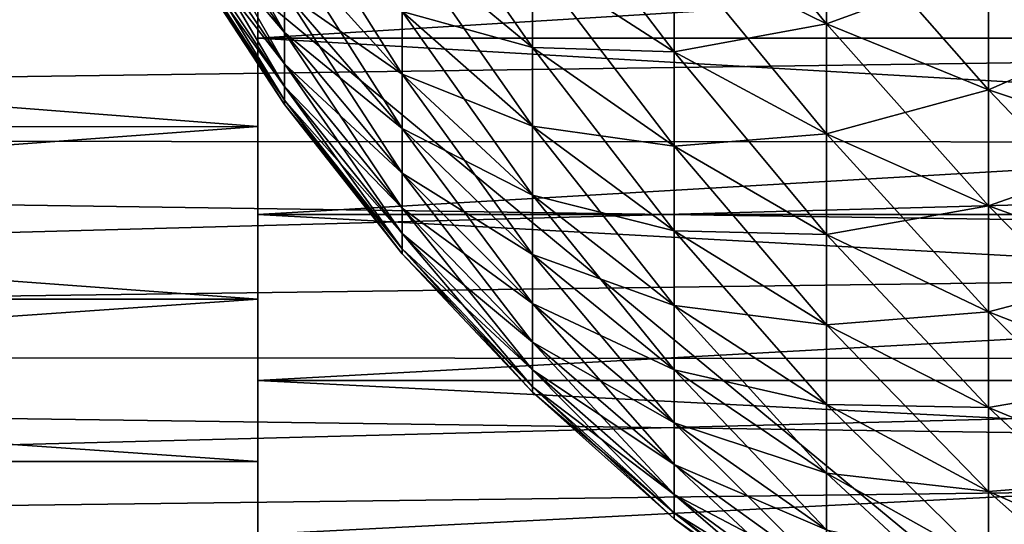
# Model space of a CAD drawing. Header units: metres. Extents: x -13 to 104, y -17 to 17.
# Tile 95 of 235: x 50.27 to 53.69, y -5.83 to -4.09. Entities that reach past the tile are written whole.
import ezdxf

# ---------------------------------------------------------------- set-up
doc = ezdxf.new("R2010")
doc.units = ezdxf.units.M
doc.layers.add('solid_508351', color=7, linetype='CONTINUOUS')

msp = doc.modelspace()

# ---------------------------------------------------------------- linework, layer by layer
at = {"layer": 'solid_508351'}
for points in [[(37.213074, 7.476887, 19.17585), (53.885139, -6.304641, 20.928156), (53.885403, 0, 20.928183)], [(37.213074, -7.476887, 19.175852), (53.885139, -6.304641, 20.928156), (37.213074, 7.476887, 19.17585)], [(40.470669, -7.284587, 14.490697), (40.470669, 7.284587, 14.490697), (54.407833, 6.304637, 15.955552)], [(40.470669, -7.284587, 14.490697), (54.407833, 6.304637, 15.955552), (54.408039, 0, 15.955573)], [(54.408039, 0, 15.955573), (54.407833, -6.304637, 15.955552), (40.470669, -7.284587, 14.490697)], [(52.542332, -3.457359, -4.674658), (53.070404, -3.691059, -4.990641), (53.070404, -4.100997, -4.659638)], [(52.542332, -3.841342, -4.364613), (52.542332, -3.457359, -4.674658), (53.070404, -4.100997, -4.659638)], [(50.831291, -3.489641, -1.577417), (51.191929, -3.991448, -1.804248), (51.191929, -4.13008, -1.45925)], [(50.831291, -3.610844, -1.275792), (50.831291, -3.489641, -1.577417), (51.191929, -4.13008, -1.45925)], [(51.099998, -3.507723, 7.522349), (51.099998, -4.456629, 7.237975), (51.099998, -3.826822, 7.589816)], [(51.099998, -3.507723, 7.522349), (51.099998, -4.149905, 7.188055), (51.099998, -4.456629, 7.237975)], [(51.099998, -3.507723, -7.522349), (51.099998, -3.826822, -7.589816), (51.099998, -4.456629, -7.237975)], [(51.099998, -4.149905, -7.188055), (51.099998, -3.507723, -7.522349), (51.099998, -4.456629, -7.237975)], [(61.599998, -3.507785, -7.52233), (51.099998, -3.507723, -7.522349), (51.099998, -4.149905, -7.188055)], [(61.599998, -4.149974, 7.188026), (51.099998, -4.149905, 7.188055), (51.099998, -3.507723, 7.522349)], [(61.599998, -3.507785, 7.52233), (61.599998, -4.149974, 7.188026), (51.099998, -3.507723, 7.522349)], [(61.599998, -4.149974, -7.188026), (61.599998, -3.507785, -7.52233), (51.099998, -4.149905, -7.188055)], [(51.599464, -3.535594, -3.388592), (52.050758, -3.881572, -3.720186), (52.050758, -4.183083, -3.377603)], [(51.599464, -3.81023, -3.076546), (51.599464, -3.535594, -3.388592), (52.050758, -4.183083, -3.377603)], [(52.050758, -3.552095, -4.035964), (52.542332, -3.841342, -4.364613), (52.542332, -4.197649, -4.02312)], [(52.050758, -3.881572, -3.720186), (52.050758, -3.552095, -4.035964), (52.542332, -4.197649, -4.02312)], [(50.831291, -3.610844, -1.275792), (51.191929, -4.13008, -1.45925), (51.191929, -4.238955, -1.103738)], [(50.831291, -3.706031, -0.964975), (50.831291, -3.610844, -1.275792), (51.191929, -4.238955, -1.103738)], [(50.831291, -3.610844, 1.275792), (51.191929, -4.13008, 1.45925), (51.191929, -3.991448, 1.804248)], [(50.831291, -3.610844, 1.275792), (50.831291, -3.706031, 0.964975), (51.191929, -4.13008, 1.45925)], [(51.191929, -3.629116, -2.452854), (51.599464, -4.057413, -2.742332), (51.599464, -4.275362, -2.388361)], [(51.191929, -3.824058, -2.136247), (51.191929, -3.629116, -2.452854), (51.599464, -4.275362, -2.388361)], [(50.831291, -3.706031, -0.964975), (51.191929, -4.238955, -1.103738), (51.191929, -4.317287, -0.740273)], [(50.831291, -3.774516, -0.647206), (50.831291, -3.706031, -0.964975), (51.191929, -4.317287, -0.740273)], [(50.831291, -3.706031, 0.964975), (51.191929, -4.238955, 1.103738), (51.191929, -4.13008, 1.45925)], [(50.831291, -3.706031, 0.964975), (50.831291, -3.774516, 0.647206), (51.191929, -4.238955, 1.103738)], [(52.542332, -3.841342, 4.364613), (53.070404, -4.100997, 4.659638), (53.070404, -3.691059, 4.990641)], [(53.070404, -3.691059, -4.990641), (53.630905, -3.896325, -5.268179), (53.630905, -4.329061, -4.918769)], [(53.070404, -4.100997, -4.659638), (53.070404, -3.691059, -4.990641), (53.630905, -4.329061, -4.918769)], [(53.070404, -3.691059, 4.990641), (53.070404, -4.100997, 4.659638), (53.630905, -3.896325, 5.268179)], [(61.599998, -4.126235, -9.655267), (34.599998, -4.501287, -9.486218), (34.599998, -3.723517, -9.817597)], [(61.599998, -3.733035, -9.813993), (61.599998, -4.126235, -9.655267), (34.599998, -3.723517, -9.817597)], [(61.599998, -3.733035, 9.813993), (34.599998, -3.723517, 9.817597), (34.599998, -4.501287, 9.486218)], [(61.599998, -4.126235, 9.655267), (61.599998, -3.733035, 9.813993), (34.599998, -4.501287, 9.486218)], [(50.831291, -3.774516, -0.647206), (51.191929, -4.317287, -0.740273), (51.191929, -4.364513, -0.371475)], [(50.831291, -3.815805, -0.324773), (50.831291, -3.774516, -0.647206), (51.191929, -4.364513, -0.371475)], [(50.831291, -3.774516, 0.647206), (51.191929, -4.317287, 0.740273), (51.191929, -4.238955, 1.103738)], [(50.831291, -3.774516, 0.647206), (50.831291, -3.815805, 0.324773), (51.191929, -4.317287, 0.740273)], [(50.831291, -3.815805, -0.324773), (51.191929, -4.364513, -0.371475), (51.191929, -4.380293)], [(50.831291, -3.829601), (50.831291, -3.815805, -0.324773), (51.191929, -4.380293)], [(50.831291, -3.815805, 0.324773), (50.831291, -3.829601), (51.191929, -4.364513, 0.371475)], [(50.831291, -3.815805, 0.324773), (51.191929, -4.364513, 0.371475), (51.191929, -4.317287, 0.740273)], [(51.599464, -3.81023, -3.076546), (52.050758, -4.183083, -3.377603), (52.050758, -4.454454, -3.010685)], [(51.599464, -4.057413, -2.742332), (51.599464, -3.81023, -3.076546), (52.050758, -4.454454, -3.010685)], [(51.599464, -3.81023, 3.076546), (52.050758, -4.183083, 3.377603), (52.050758, -3.881572, 3.720186)], [(51.599464, -3.81023, 3.076546), (51.599464, -4.057413, 2.742332), (52.050758, -4.183083, 3.377603)], [(51.099998, -4.456629, 7.237975), (43, -4.456681, 7.237943), (43, -3.826819, 7.589816)], [(51.099998, -3.826822, 7.589816), (51.099998, -4.456629, 7.237975), (43, -3.826819, 7.589816)], [(51.099998, -3.826822, -7.589816), (43, -3.826819, -7.589816), (43, -4.456681, -7.237943)], [(51.099998, -3.826822, -7.589816), (43, -4.456681, -7.237943), (51.099998, -4.456629, -7.237975)], [(51.191929, -4.364513, 0.371475), (50.831291, -3.829601), (51.191929, -4.380293)], [(51.191929, -3.824058, -2.136247), (51.599464, -4.275362, -2.388361), (51.599464, -4.462507, -2.01718)], [(51.191929, -3.991448, -1.804248), (51.191929, -3.824058, -2.136247), (51.599464, -4.462507, -2.01718)], [(51.191929, -3.824058, 2.136247), (51.599464, -4.275362, 2.388361), (51.599464, -4.057413, 2.742332)], [(51.191929, -3.824058, 2.136247), (51.191929, -3.991448, 1.804248), (51.599464, -4.275362, 2.388361)], [(52.050758, -3.881572, 3.720186), (52.542332, -4.197649, 4.02312), (52.542332, -3.841342, 4.364613)], [(52.542332, -3.841342, -4.364613), (53.070404, -4.100997, -4.659638), (53.070404, -4.481389, -4.295063)], [(52.542332, -4.197649, -4.02312), (52.542332, -3.841342, -4.364613), (53.070404, -4.481389, -4.295063)], [(52.542332, -3.841342, 4.364613), (52.542332, -4.197649, 4.02312), (53.070404, -4.100997, 4.659638)], [(52.050758, -3.881572, -3.720186), (52.542332, -4.197649, -4.02312), (52.542332, -4.523711, -3.652642)], [(52.050758, -4.183083, -3.377603), (52.050758, -3.881572, -3.720186), (52.542332, -4.523711, -3.652642)], [(52.050758, -3.881572, 3.720186), (52.050758, -4.183083, 3.377603), (52.542332, -4.197649, 4.02312)], [(53.070404, -4.100997, 4.659638), (53.630905, -4.329061, 4.918769), (53.630905, -3.896325, 5.268179)], [(53.630905, -3.896325, -5.268179), (54.219513, -4.071576, -5.505134), (54.219513, -4.523776, -5.140007)], [(53.630905, -4.329061, -4.918769), (53.630905, -3.896325, -5.268179), (54.219513, -4.523776, -5.140007)], [(53.630905, -3.896325, 5.268179), (53.630905, -4.329061, 4.918769), (54.219513, -4.071576, 5.505134)], [(51.191929, -3.991448, -1.804248), (51.599464, -4.462507, -2.01718), (51.599464, -4.6175, -1.631466)], [(51.191929, -4.13008, -1.45925), (51.191929, -3.991448, -1.804248), (51.599464, -4.6175, -1.631466)], [(51.191929, -3.991448, 1.804248), (51.599464, -4.462507, 2.01718), (51.599464, -4.275362, 2.388361)], [(51.191929, -3.991448, 1.804248), (51.191929, -4.13008, 1.45925), (51.599464, -4.462507, 2.01718)], [(51.599464, -4.057413, -2.742332), (52.050758, -4.454454, -3.010685), (52.050758, -4.69373, -2.622075)], [(51.599464, -4.275362, -2.388361), (51.599464, -4.057413, -2.742332), (52.050758, -4.69373, -2.622075)], [(51.599464, -4.057413, 2.742332), (52.050758, -4.454454, 3.010685), (52.050758, -4.183083, 3.377603)], [(51.599464, -4.057413, 2.742332), (51.599464, -4.275362, 2.388361), (52.050758, -4.454454, 3.010685)], [(53.630905, -4.329061, 4.918769), (54.219513, -4.523776, 5.140007), (54.219513, -4.071576, 5.505134)], [(61.599998, -4.126235, -9.655267), (61.599998, -4.512707, -9.480795), (34.599998, -4.501287, -9.486218)], [(61.599998, -4.512707, 9.480795), (61.599998, -4.126235, 9.655267), (34.599998, -4.501287, 9.486218)], [(52.542332, -4.197649, 4.02312), (53.070404, -4.481389, 4.295063), (53.070404, -4.100997, 4.659638)], [(53.070404, -4.100997, -4.659638), (53.630905, -4.329061, -4.918769), (53.630905, -4.730607, -4.533919)], [(53.070404, -4.481389, -4.295063), (53.070404, -4.100997, -4.659638), (53.630905, -4.730607, -4.533919)], [(53.070404, -4.100997, 4.659638), (53.070404, -4.481389, 4.295063), (53.630905, -4.329061, 4.918769)], [(51.099998, -4.149905, 7.188055), (51.099998, -5.054435, 6.833918), (51.099998, -4.456629, 7.237975)], [(51.099998, -4.149905, 7.188055), (51.099998, -4.7606, 6.799007), (51.099998, -5.054435, 6.833918)], [(51.099998, -4.149905, -7.188055), (51.099998, -4.456629, -7.237975), (51.099998, -5.054435, -6.833918)], [(51.099998, -4.7606, -6.799007), (51.099998, -4.149905, -7.188055), (51.099998, -5.054435, -6.833918)], [(61.599998, -4.149974, -7.188026), (51.099998, -4.149905, -7.188055), (51.099998, -4.7606, -6.799007)], [(61.599998, -4.760674, 6.798969), (51.099998, -4.7606, 6.799007), (51.099998, -4.149905, 7.188055)], [(61.599998, -4.149974, 7.188026), (61.599998, -4.760674, 6.798969), (51.099998, -4.149905, 7.188055)], [(61.599998, -4.760674, -6.798969), (61.599998, -4.149974, -7.188026), (51.099998, -4.7606, -6.799007)], [(51.191929, -4.13008, -1.45925), (51.599464, -4.6175, -1.631466), (51.599464, -4.739223, -1.233998)], [(51.191929, -4.238955, -1.103738), (51.191929, -4.13008, -1.45925), (51.599464, -4.739223, -1.233998)], [(51.191929, -4.13008, 1.45925), (51.599464, -4.6175, 1.631466), (51.599464, -4.462507, 2.01718)], [(51.191929, -4.13008, 1.45925), (51.191929, -4.238955, 1.103738), (51.599464, -4.6175, 1.631466)], [(52.050758, -4.183083, -3.377603), (52.542332, -4.523711, -3.652642), (52.542332, -4.81718, -3.255846)], [(52.050758, -4.454454, -3.010685), (52.050758, -4.183083, -3.377603), (52.542332, -4.81718, -3.255846)], [(52.050758, -4.183083, 3.377603), (52.542332, -4.523711, 3.652642), (52.542332, -4.197649, 4.02312)], [(52.050758, -4.183083, 3.377603), (52.050758, -4.454454, 3.010685), (52.542332, -4.523711, 3.652642)], [(52.542332, -4.197649, -4.02312), (53.070404, -4.481389, -4.295063), (53.070404, -4.829491, -3.899542)], [(52.542332, -4.523711, -3.652642), (52.542332, -4.197649, -4.02312), (53.070404, -4.829491, -3.899542)], [(52.542332, -4.197649, 4.02312), (52.542332, -4.523711, 3.652642), (53.070404, -4.481389, 4.295063)], [(51.191929, -4.238955, -1.103738), (51.599464, -4.739223, -1.233998), (51.599464, -4.8268, -0.827638)], [(51.191929, -4.317287, -0.740273), (51.191929, -4.238955, -1.103738), (51.599464, -4.8268, -0.827638)], [(51.191929, -4.238955, 1.103738), (51.599464, -4.739223, 1.233998), (51.599464, -4.6175, 1.631466)], [(51.191929, -4.238955, 1.103738), (51.191929, -4.317287, 0.740273), (51.599464, -4.739223, 1.233998)], [(51.599464, -4.275362, -2.388361), (52.050758, -4.69373, -2.622075), (52.050758, -4.899189, -2.214573)], [(51.599464, -4.462507, -2.01718), (51.599464, -4.275362, -2.388361), (52.050758, -4.899189, -2.214573)], [(51.599464, -4.275362, 2.388361), (52.050758, -4.69373, 2.622075), (52.050758, -4.454454, 3.010685)], [(51.599464, -4.275362, 2.388361), (51.599464, -4.462507, 2.01718), (52.050758, -4.69373, 2.622075)], [(51.191929, -4.317287, -0.740273), (51.599464, -4.8268, -0.827638), (51.599464, -4.8796, -0.415315)], [(51.191929, -4.364513, -0.371475), (51.191929, -4.317287, -0.740273), (51.599464, -4.8796, -0.415315)], [(51.191929, -4.317287, 0.740273), (51.599464, -4.8268, 0.827638), (51.599464, -4.739223, 1.233998)], [(51.191929, -4.317287, 0.740273), (51.191929, -4.364513, 0.371475), (51.599464, -4.8268, 0.827638)], [(53.070404, -4.481389, 4.295063), (53.630905, -4.730607, 4.533919), (53.630905, -4.329061, 4.918769)], [(53.630905, -4.329061, -4.918769), (54.219513, -4.523776, -5.140007), (54.219513, -4.943382, -4.737848)], [(53.630905, -4.730607, -4.533919), (53.630905, -4.329061, -4.918769), (54.219513, -4.943382, -4.737848)], [(53.630905, -4.329061, 4.918769), (53.630905, -4.730607, 4.533919), (54.219513, -4.523776, 5.140007)], [(51.191929, -4.364513, -0.371475), (51.599464, -4.8796, -0.415315), (51.599464, -4.897243)], [(51.191929, -4.380293), (51.191929, -4.364513, -0.371475), (51.599464, -4.897243)], [(51.191929, -4.364513, 0.371475), (51.191929, -4.380293), (51.599464, -4.8796, 0.415315)], [(51.191929, -4.364513, 0.371475), (51.599464, -4.8796, 0.415315), (51.599464, -4.8268, 0.827638)], [(51.599464, -4.8796, 0.415315), (51.191929, -4.380293), (51.599464, -4.897243)], [(51.099998, -4.456629, 7.237975), (51.099998, -5.054435, 6.833918), (43, -4.456681, 7.237943)], [(51.099998, -4.456629, -7.237975), (43, -4.456681, -7.237943), (43, -5.054429, -6.833926)], [(51.099998, -4.456629, -7.237975), (43, -5.054429, -6.833926), (51.099998, -5.054435, -6.833918)], [(51.099998, -5.054435, 6.833918), (43, -5.054429, 6.833926), (43, -4.456681, 7.237943)], [(51.599464, -4.462507, -2.01718), (52.050758, -4.899189, -2.214573), (52.050758, -5.069348, -1.791115)], [(51.599464, -4.6175, -1.631466), (51.599464, -4.462507, -2.01718), (52.050758, -5.069348, -1.791115)], [(51.599464, -4.462507, 2.01718), (52.050758, -4.899189, 2.214573), (52.050758, -4.69373, 2.622075)], [(51.599464, -4.462507, 2.01718), (51.599464, -4.6175, 1.631466), (52.050758, -4.899189, 2.214573)], [(52.050758, -4.454454, -3.010685), (52.542332, -4.81718, -3.255846), (52.542332, -5.075941, -2.835591)], [(52.050758, -4.69373, -2.622075), (52.050758, -4.454454, -3.010685), (52.542332, -5.075941, -2.835591)], [(52.050758, -4.454454, 3.010685), (52.542332, -4.81718, 3.255846), (52.542332, -4.523711, 3.652642)], [(52.050758, -4.454454, 3.010685), (52.050758, -4.69373, 2.622075), (52.542332, -4.81718, 3.255846)], [(61.599998, -4.891819, -9.290862), (34.599998, -5.2501, -9.093191), (34.599998, -4.501287, -9.486218)], [(61.599998, -4.512707, -9.480795), (61.599998, -4.891819, -9.290862), (34.599998, -4.501287, -9.486218)], [(61.599998, -4.512707, 9.480795), (34.599998, -4.501287, 9.486218), (34.599998, -5.2501, 9.093191)], [(52.542332, -4.523711, 3.652642), (53.070404, -4.829491, 3.899542), (53.070404, -4.481389, 4.295063)], [(53.070404, -4.481389, -4.295063), (53.630905, -4.730607, -4.533919), (53.630905, -5.098067, -4.116402)], [(53.070404, -4.829491, -3.899542), (53.070404, -4.481389, -4.295063), (53.630905, -5.098067, -4.116402)], [(53.070404, -4.481389, 4.295063), (53.070404, -4.829491, 3.899542), (53.630905, -4.730607, 4.533919)], [(61.599998, -4.891819, 9.290862), (61.599998, -4.512707, 9.480795), (34.599998, -5.2501, 9.093191)], [(52.542332, -4.523711, -3.652642), (53.070404, -4.829491, -3.899542), (53.070404, -5.142797, -3.475924)], [(52.542332, -4.81718, -3.255846), (52.542332, -4.523711, -3.652642), (53.070404, -5.142797, -3.475924)], [(52.542332, -4.523711, 3.652642), (52.542332, -4.81718, 3.255846), (53.070404, -4.829491, 3.899542)], [(53.630905, -4.730607, 4.533919), (54.219513, -4.943382, 4.737848), (54.219513, -4.523776, 5.140007)], [(51.599464, -4.6175, -1.631466), (52.050758, -5.069348, -1.791115), (52.050758, -5.202983, -1.354751)], [(51.599464, -4.739223, -1.233998), (51.599464, -4.6175, -1.631466), (52.050758, -5.202983, -1.354751)], [(51.599464, -4.6175, 1.631466), (52.050758, -5.069348, 1.791115), (52.050758, -4.899189, 2.214573)], [(51.599464, -4.6175, 1.631466), (51.599464, -4.739223, 1.233998), (52.050758, -5.069348, 1.791115)], [(52.050758, -4.69373, -2.622075), (52.542332, -5.075941, -2.835591), (52.542332, -5.29813, -2.394906)], [(52.050758, -4.899189, -2.214573), (52.050758, -4.69373, -2.622075), (52.542332, -5.29813, -2.394906)], [(52.050758, -4.69373, 2.622075), (52.542332, -5.075941, 2.835591), (52.542332, -4.81718, 3.255846)], [(52.050758, -4.69373, 2.622075), (52.050758, -4.899189, 2.214573), (52.542332, -5.075941, 2.835591)], [(51.599464, -4.739223, -1.233998), (52.050758, -5.202983, -1.354751), (52.050758, -5.29913, -0.908627)], [(51.599464, -4.8268, -0.827638), (51.599464, -4.739223, -1.233998), (52.050758, -5.29913, -0.908627)], [(51.599464, -4.739223, 1.233998), (52.050758, -5.202983, 1.354751), (52.050758, -5.069348, 1.791115)], [(51.599464, -4.739223, 1.233998), (51.599464, -4.8268, 0.827638), (52.050758, -5.202983, 1.354751)], [(53.070404, -4.829491, 3.899542), (53.630905, -5.098067, 4.116402), (53.630905, -4.730607, 4.533919)], [(53.630905, -4.730607, -4.533919), (54.219513, -4.943382, -4.737848), (54.219513, -5.327371, -4.301551)], [(53.630905, -5.098067, -4.116402), (53.630905, -4.730607, -4.533919), (54.219513, -5.327371, -4.301551)], [(53.630905, -4.730607, 4.533919), (53.630905, -5.098067, 4.116402), (54.219513, -4.943382, 4.737848)], [(51.099998, -4.7606, 6.799007), (51.099998, -5.615705, 6.380732), (51.099998, -5.054435, 6.833918)], [(51.099998, -4.7606, 6.799007), (51.099998, -5.335077, 6.358214), (51.099998, -5.615705, 6.380732)], [(51.099998, -4.7606, -6.799007), (51.099998, -5.054435, -6.833918), (51.099998, -5.615705, -6.380732)], [(51.099998, -5.335077, -6.358214), (51.099998, -4.7606, -6.799007), (51.099998, -5.615705, -6.380732)], [(61.599998, -4.760674, -6.798969), (51.099998, -4.7606, -6.799007), (51.099998, -5.335077, -6.358214)], [(61.599998, -5.335148, 6.35816), (51.099998, -5.335077, 6.358214), (51.099998, -4.7606, 6.799007)], [(61.599998, -4.760674, 6.798969), (61.599998, -5.335148, 6.35816), (51.099998, -4.7606, 6.799007)], [(61.599998, -5.335148, -6.35816), (61.599998, -4.760674, -6.798969), (51.099998, -5.335077, -6.358214)], [(51.599464, -4.8268, -0.827638), (52.050758, -5.29913, -0.908627), (52.050758, -5.357097, -0.455956)], [(51.599464, -4.8796, -0.415315), (51.599464, -4.8268, -0.827638), (52.050758, -5.357097, -0.455956)], [(51.599464, -4.8268, 0.827638), (52.050758, -5.29913, 0.908627), (52.050758, -5.202983, 1.354751)], [(51.599464, -4.8268, 0.827638), (51.599464, -4.8796, 0.415315), (52.050758, -5.29913, 0.908627)], [(52.542332, -4.81718, -3.255846), (53.070404, -5.142797, -3.475924), (53.070404, -5.419049, -3.027262)], [(52.542332, -5.075941, -2.835591), (52.542332, -4.81718, -3.255846), (53.070404, -5.419049, -3.027262)], [(52.542332, -4.81718, 3.255846), (53.070404, -5.142797, 3.475924), (53.070404, -4.829491, 3.899542)], [(52.542332, -4.81718, 3.255846), (52.542332, -5.075941, 2.835591), (53.070404, -5.142797, 3.475924)], [(53.070404, -4.829491, -3.899542), (53.630905, -5.098067, -4.116402), (53.630905, -5.428797, -3.669226)], [(53.070404, -5.142797, -3.475924), (53.070404, -4.829491, -3.899542), (53.630905, -5.428797, -3.669226)], [(53.070404, -4.829491, 3.899542), (53.070404, -5.142797, 3.475924), (53.630905, -5.098067, 4.116402)], [(61.599998, -4.891819, -9.290862), (61.599998, -5.262952, -9.085776), (34.599998, -5.2501, -9.093191)], [(61.599998, -5.262952, 9.085776), (61.599998, -4.891819, 9.290862), (34.599998, -5.2501, 9.093191)], [(51.599464, -4.8796, -0.415315), (52.050758, -5.357097, -0.455956), (52.050758, -5.376466)], [(51.599464, -4.897243), (51.599464, -4.8796, -0.415315), (52.050758, -5.376466)], [(51.599464, -4.8796, 0.415315), (51.599464, -4.897243), (52.050758, -5.357097, 0.455956)], [(51.599464, -4.8796, 0.415315), (52.050758, -5.357097, 0.455956), (52.050758, -5.29913, 0.908627)], [(52.050758, -5.357097, 0.455956), (51.599464, -4.897243), (52.050758, -5.376466)], [(52.050758, -4.899189, -2.214573), (52.542332, -5.29813, -2.394906), (52.542332, -5.482145, -1.936965)], [(52.050758, -5.069348, -1.791115), (52.050758, -4.899189, -2.214573), (52.542332, -5.482145, -1.936965)], [(52.050758, -4.899189, 2.214573), (52.542332, -5.29813, 2.394906), (52.542332, -5.075941, 2.835591)], [(52.050758, -4.899189, 2.214573), (52.050758, -5.069348, 1.791115), (52.542332, -5.29813, 2.394906)], [(53.630905, -5.098067, 4.116402), (54.219513, -5.327371, 4.301551), (54.219513, -4.943382, 4.737848)], [(51.099998, -5.615705, 6.380732), (43, -5.615758, 6.380677), (43, -5.054429, 6.833926)], [(51.099998, -5.054435, 6.833918), (51.099998, -5.615705, 6.380732), (43, -5.054429, 6.833926)], [(51.099998, -5.054435, -6.833918), (43, -5.054429, -6.833926), (43, -5.615758, -6.380677)], [(51.099998, -5.054435, -6.833918), (43, -5.615758, -6.380677), (51.099998, -5.615705, -6.380732)], [(52.050758, -5.069348, -1.791115), (52.542332, -5.482145, -1.936965), (52.542332, -5.626662, -1.465069)], [(52.050758, -5.202983, -1.354751), (52.050758, -5.069348, -1.791115), (52.542332, -5.626662, -1.465069)], [(52.050758, -5.069348, 1.791115), (52.542332, -5.482145, 1.936965), (52.542332, -5.29813, 2.394906)], [(52.050758, -5.069348, 1.791115), (52.050758, -5.202983, 1.354751), (52.542332, -5.482145, 1.936965)], [(52.542332, -5.075941, -2.835591), (53.070404, -5.419049, -3.027262), (53.070404, -5.656257, -2.556789)], [(52.542332, -5.29813, -2.394906), (52.542332, -5.075941, -2.835591), (53.070404, -5.656257, -2.556789)], [(52.542332, -5.075941, 2.835591), (53.070404, -5.419049, 3.027262), (53.070404, -5.142797, 3.475924)], [(52.542332, -5.075941, 2.835591), (52.542332, -5.29813, 2.394906), (53.070404, -5.419049, 3.027262)], [(53.070404, -5.142797, 3.475924), (53.630905, -5.428797, 3.669226), (53.630905, -5.098067, 4.116402)], [(53.630905, -5.098067, -4.116402), (54.219513, -5.327371, -4.301551), (54.219513, -5.672976, -3.834262)], [(53.630905, -5.428797, -3.669226), (53.630905, -5.098067, -4.116402), (54.219513, -5.672976, -3.834262)], [(53.630905, -5.098067, 4.116402), (53.630905, -5.428797, 3.669226), (54.219513, -5.327371, 4.301551)], [(53.070404, -5.142797, -3.475924), (53.630905, -5.428797, -3.669226), (53.630905, -5.720412, -3.195614)], [(53.070404, -5.419049, -3.027262), (53.070404, -5.142797, -3.475924), (53.630905, -5.720412, -3.195614)], [(53.070404, -5.142797, 3.475924), (53.070404, -5.419049, 3.027262), (53.630905, -5.428797, 3.669226)], [(52.050758, -5.202983, -1.354751), (52.542332, -5.626662, -1.465069), (52.542332, -5.730639, -0.982617)], [(52.050758, -5.29913, -0.908627), (52.050758, -5.202983, -1.354751), (52.542332, -5.730639, -0.982617)], [(52.050758, -5.202983, 1.354751), (52.542332, -5.626662, 1.465069), (52.542332, -5.482145, 1.936965)], [(52.050758, -5.202983, 1.354751), (52.050758, -5.29913, 0.908627), (52.542332, -5.626662, 1.465069)], [(61.599998, -5.625503, -8.865873), (34.599998, -5.964752, -8.641271), (34.599998, -5.2501, -9.093191)], [(61.599998, -5.262952, -9.085776), (61.599998, -5.625503, -8.865873), (34.599998, -5.2501, -9.093191)], [(61.599998, -5.262952, 9.085776), (34.599998, -5.2501, 9.093191), (34.599998, -5.964752, 8.641271)], [(61.599998, -5.625503, 8.865873), (61.599998, -5.262952, 9.085776), (34.599998, -5.964752, 8.641271)], [(52.050758, -5.29913, -0.908627), (52.542332, -5.730639, -0.982617), (52.542332, -5.793325, -0.493085)], [(52.050758, -5.357097, -0.455956), (52.050758, -5.29913, -0.908627), (52.542332, -5.793325, -0.493085)], [(52.050758, -5.29913, 0.908627), (52.542332, -5.730639, 0.982617), (52.542332, -5.626662, 1.465069)], [(52.050758, -5.29913, 0.908627), (52.050758, -5.357097, 0.455956), (52.542332, -5.730639, 0.982617)], [(52.542332, -5.29813, -2.394906), (53.070404, -5.656257, -2.556789), (53.070404, -5.852711, -2.067894)], [(52.542332, -5.482145, -1.936965), (52.542332, -5.29813, -2.394906), (53.070404, -5.852711, -2.067894)], [(52.542332, -5.29813, 2.394906), (53.070404, -5.656257, 2.556789), (53.070404, -5.419049, 3.027262)], [(52.542332, -5.29813, 2.394906), (52.542332, -5.482145, 1.936965), (53.070404, -5.656257, 2.556789)], [(51.099998, -5.335077, 6.358214), (51.099998, -6.136603, 5.881475), (51.099998, -5.615705, 6.380732)], [(51.099998, -5.335077, 6.358214), (51.099998, -5.868854, 5.869102), (51.099998, -6.136603, 5.881475)], [(51.099998, -5.335077, -6.358214), (51.099998, -5.615705, -6.380732), (51.099998, -6.136603, -5.881475)], [(51.099998, -5.868854, -5.869102), (51.099998, -5.335077, -6.358214), (51.099998, -6.136603, -5.881475)], [(61.599998, -5.335148, -6.35816), (51.099998, -5.335077, -6.358214), (51.099998, -5.868854, -5.869102)], [(61.599998, -5.868929, 5.869044), (51.099998, -5.868854, 5.869102), (51.099998, -5.335077, 6.358214)], [(61.599998, -5.335148, 6.35816), (61.599998, -5.868929, 5.869044), (51.099998, -5.335077, 6.358214)], [(61.599998, -5.868929, -5.869044), (61.599998, -5.335148, -6.35816), (51.099998, -5.868854, -5.869102)], [(53.630905, -5.428797, 3.669226), (54.219513, -5.672976, 3.834262), (54.219513, -5.327371, 4.301551)], [(52.050758, -5.357097, -0.455956), (52.542332, -5.793325, -0.493085), (52.542332, -5.814271)], [(52.050758, -5.376466), (52.050758, -5.357097, -0.455956), (52.542332, -5.814271)], [(52.050758, -5.357097, 0.455956), (52.050758, -5.376466), (52.542332, -5.793325, 0.493085)], [(52.050758, -5.357097, 0.455956), (52.542332, -5.793325, 0.493085), (52.542332, -5.730639, 0.982617)], [(52.542332, -5.793325, 0.493085), (52.050758, -5.376466), (52.542332, -5.814271)], [(53.070404, -5.419049, -3.027262), (53.630905, -5.720412, -3.195614), (53.630905, -5.970811, -2.698977)], [(53.070404, -5.656257, -2.556789), (53.070404, -5.419049, -3.027262), (53.630905, -5.970811, -2.698977)], [(53.070404, -5.419049, 3.027262), (53.630905, -5.720412, 3.195614), (53.630905, -5.428797, 3.669226)], [(53.070404, -5.419049, 3.027262), (53.070404, -5.656257, 2.556789), (53.630905, -5.720412, 3.195614)], [(53.630905, -5.428797, -3.669226), (54.219513, -5.672976, -3.834262), (54.219513, -5.977707, -3.339348)], [(53.630905, -5.720412, -3.195614), (53.630905, -5.428797, -3.669226), (54.219513, -5.977707, -3.339348)], [(53.630905, -5.428797, 3.669226), (53.630905, -5.720412, 3.195614), (54.219513, -5.672976, 3.834262)], [(52.542332, -5.482145, -1.936965), (53.070404, -5.852711, -2.067894), (53.070404, -6.006996, -1.5641)], [(52.542332, -5.626662, -1.465069), (52.542332, -5.482145, -1.936965), (53.070404, -6.006996, -1.5641)], [(52.542332, -5.482145, 1.936965), (53.070404, -5.852711, 2.067894), (53.070404, -5.656257, 2.556789)], [(52.542332, -5.482145, 1.936965), (52.542332, -5.626662, 1.465069), (53.070404, -5.852711, 2.067894)], [(61.599998, -5.625503, -8.865873), (61.599998, -5.97888, -8.631512), (34.599998, -5.964752, -8.641271)], [(61.599998, -5.97888, 8.631512), (61.599998, -5.625503, 8.865873), (34.599998, -5.964752, 8.641271)], [(51.099998, -5.615705, 6.380732), (51.099998, -6.136603, 5.881475), (43, -5.615758, 6.380677)], [(51.099998, -5.615705, -6.380732), (43, -5.615758, -6.380677), (51.099998, -6.136603, -5.881475)], [(51.099998, -6.136603, 5.881475), (43, -6.136628, 5.88146), (43, -5.615758, 6.380677)], [(51.099998, -6.136603, -5.881475), (43, -5.615758, -6.380677), (43, -6.136628, -5.88146)], [(52.542332, -5.626662, -1.465069), (53.070404, -6.006996, -1.5641), (53.070404, -6.118001, -1.049037)], [(52.542332, -5.730639, -0.982617), (52.542332, -5.626662, -1.465069), (53.070404, -6.118001, -1.049037)], [(52.542332, -5.626662, 1.465069), (53.070404, -6.006996, 1.5641), (53.070404, -5.852711, 2.067894)], [(52.542332, -5.626662, 1.465069), (52.542332, -5.730639, 0.982617), (53.070404, -6.006996, 1.5641)], [(53.070404, -5.656257, -2.556789), (53.630905, -5.970811, -2.698977), (53.630905, -6.17819, -2.182894)], [(53.070404, -5.852711, -2.067894), (53.070404, -5.656257, -2.556789), (53.630905, -6.17819, -2.182894)], [(53.070404, -5.656257, 2.556789), (53.630905, -5.970811, 2.698977), (53.630905, -5.720412, 3.195614)], [(53.070404, -5.656257, 2.556789), (53.070404, -5.852711, 2.067894), (53.630905, -5.970811, 2.698977)], [(53.630905, -5.720412, 3.195614), (54.219513, -5.977707, 3.339348), (54.219513, -5.672976, 3.834262)], [(52.542332, -5.730639, -0.982617), (53.070404, -6.118001, -1.049037), (53.070404, -6.184925, -0.526415)], [(52.542332, -5.793325, -0.493085), (52.542332, -5.730639, -0.982617), (53.070404, -6.184925, -0.526415)], [(52.542332, -5.730639, 0.982617), (53.070404, -6.118001, 1.049037), (53.070404, -6.006996, 1.5641)], [(52.542332, -5.730639, 0.982617), (52.542332, -5.793325, 0.493085), (53.070404, -6.118001, 1.049037)], [(53.630905, -5.720412, -3.195614), (54.219513, -5.977707, -3.339348), (54.219513, -6.239369, -2.820373)], [(53.630905, -5.970811, -2.698977), (53.630905, -5.720412, -3.195614), (54.219513, -6.239369, -2.820373)], [(53.630905, -5.720412, 3.195614), (53.630905, -5.970811, 2.698977), (54.219513, -5.977707, 3.339348)], [(52.542332, -5.793325, -0.493085), (53.070404, -6.184925, -0.526415), (53.070404, -6.207287)], [(52.542332, -5.814271), (52.542332, -5.793325, -0.493085), (53.070404, -6.207287)], [(52.542332, -5.793325, 0.493085), (52.542332, -5.814271), (53.070404, -6.184925, 0.526415)], [(52.542332, -5.793325, 0.493085), (53.070404, -6.184925, 0.526415), (53.070404, -6.118001, 1.049037)], [(53.070404, -6.184925, 0.526415), (52.542332, -5.814271), (53.070404, -6.207287)]]:
    msp.add_3dface(points, dxfattribs=at)

doc.saveas('drawing.dxf')
